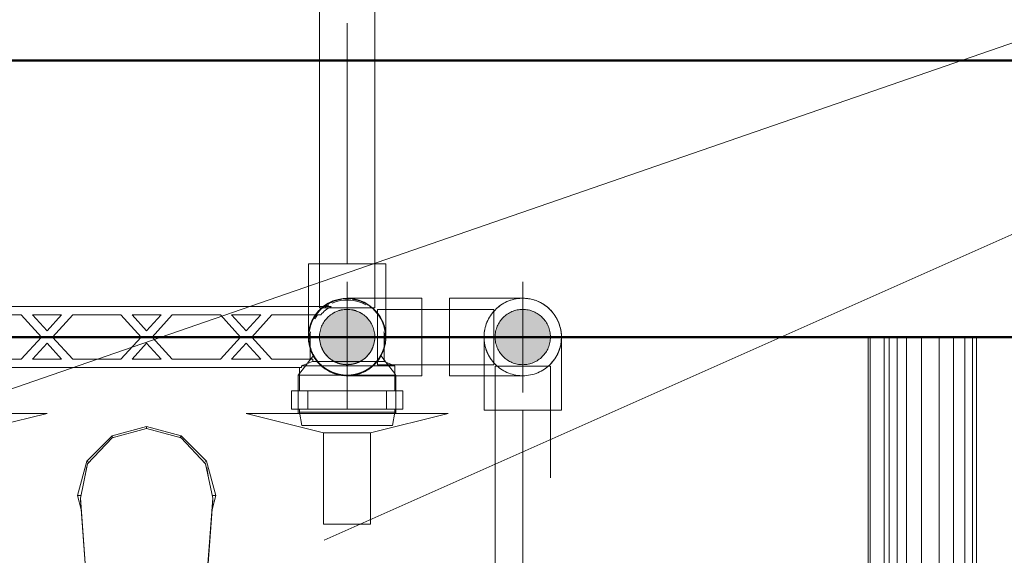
# Model space of a CAD drawing. Header units: millimetres. Extents: x 25471 to 48943, y 4737 to 38988.
# Tile 79 of 117: x 34623 to 34979, y 36749 to 36942. Entities that reach past the tile are written whole.
import ezdxf

# ---------------------------------------------------------------- set-up
doc = ezdxf.new("R2010")
doc.units = ezdxf.units.MM
for name, pattern in [('ADSK_Осевая', [700, 500, -100, 0, -100]), ('ADSK_Скрыто', [300, 150, -150]), ('ADSK_Штриховая_ш3 п1_5', [225, 150, -75])]:
    doc.linetypes.add(name, pattern=pattern)
for name, color, linetype, lineweight in [('A-DETL-____-HDLN', 90, 'ADSK_Скрыто', 9), ('A-DETL-____-MBND', 5, 'ADSK_Штриховая_ш3 п1_5', 20), ('A-WALL-____-MCUT', 113, 'Continuous', 50), ('A-WALL-____-OTLN', 113, 'Continuous', 20), ('M-EQPM-____-OTLN', 50, 'Continuous', 20), ('P-PIPE-____-CNTR', 3, 'ADSK_Осевая', 20), ('P-PIPE-____-IDEN', 2, 'Continuous', 20), ('P-PIPE-____-OTLN', 3, 'Continuous', 20)]:
    doc.layers.add(name, color=color, linetype=linetype, lineweight=lineweight)

# ---------------------------------------------------------------- blocks, each defined once
blk = doc.blocks.new('Прямая форма - V line-609016-В_Этаж 01_Водопровод')
at = {"layer": 'M-EQPM-____-OTLN', "color": 9}
for p, q in [((260.87, 0), (260.87, -183.24)), ((260.84, -183.27), (260.84, 0)), ((261.6, -183.27), (261.6, 0)), ((266.64, -183.27), (266.64, 0)), ((268.48, -183.27), (268.48, 0)), ((271.3, -183.27), (271.3, 0)), ((274.68, -183.27), (274.68, 0)), ((280.15, -183.27), (280.15, 0)), ((286.45, -183.27), (286.45, 0)), ((291.73, -183.27), (291.73, 0)), ((295.82, -183.27), (295.82, 0)), ((298.6, -183.27), (298.6, 0)), ((299.99, -183.27), (299.99, 0)), ((0, -32.32), (-12.5, -35.67)), ((0, -33.04), (-12.47, -36.48)), ((0, -33.04), (0, -32.32)), ((12.5, -35.67), (0, -32.32)), ((12.47, -36.48), (0, -33.04)), ((-12.5, -35.67), (-21.65, -44.82)), ((-12.47, -36.48), (-21.3, -45.8)), ((-12.5, -35.67), (-12.03, -36.48)), ((12.03, -36.48), (12.5, -35.67)), ((21.3, -45.79), (12.47, -36.48)), ((12.5, -35.67), (21.65, -44.82)), ((-25, -57.32), (-21.65, -44.82)), ((-23.89, -58.26), (-21.3, -45.8)), ((-21.65, -44.82), (-20.82, -45.3)), ((21.65, -44.82), (20.82, -45.3)), ((23.89, -58.26), (21.3, -45.79)), ((21.65, -44.82), (25, -57.32)), ((-21.73, -47.12), (-22.2, -50.13)), ((22.2, -50.13), (21.73, -47.12)), ((-23.65, -62.37), (-25, -57.32)), ((-25, -57.32), (-23.7, -57.32)), ((-23.89, -59.01), (-23.89, -58.26)), ((-20.95, -98.41), (-23.89, -58.26)), ((-23.89, -59.01), (-20.95, -99.15)), ((20.95, -98.41), (23.89, -58.26)), ((23.89, -59.01), (20.95, -99.15)), ((25, -57.32), (23.65, -62.37)), ((25, -57.32), (23.7, -57.32)), ((23.89, -59.01), (23.89, -58.26))]:
    blk.add_line(p, q, dxfattribs=at)
blk = doc.blocks.new('Прямая форма - FU - 054-609017-В_Этаж 01_Водопровод')
blk.add_blockref('Прямая форма - V line-609016-В_Этаж 01_Водопровод', (0, 0))
blk = doc.blocks.new('Прямая форма - V line-609353-В_Этаж 01_Водопровод')
at = {"layer": 'A-WALL-____-MCUT', "color": 253}
for p, q in [((2560, 0), (560, 0)), ((560, -100), (2560, -100))]:
    blk.add_line(p, q, dxfattribs=at)
blk = doc.blocks.new('Прямая форма - SW - 005-609354-В_Этаж 01_Водопровод')
blk.add_blockref('Прямая форма - V line-609353-В_Этаж 01_Водопровод', (0, 0))
blk = doc.blocks.new('V line_ifc_RVT-1-В_Этаж 01_Водопровод')
at = {"layer": 'A-WALL-____-OTLN', "color": 9, "lineweight": 20}
blk.add_blockref('Прямая форма - SW - 005-609354-В_Этаж 01_Водопровод', (33503.24, 36927.63), dxfattribs=at)
at = {"layer": 'M-EQPM-____-OTLN', "color": 9, "lineweight": 20}
blk.add_blockref('Прямая форма - FU - 054-609017-В_Этаж 01_Водопровод', (34669.08, 36827.63), dxfattribs=at)
blk = doc.blocks.new('VTp_724_0 Водорозетка двойная - VTp_724_0-1631685-В_Этаж 01_Водопровод')
at = {"layer": 'A-DETL-____-HDLN'}
for p, q in [((-67.82, 8.8), (-77.18, 8.8)), ((77.19, 8.8), (67.82, 8.8))]:
    blk.add_line(p, q, dxfattribs=at)
at = {"layer": 'M-EQPM-____-OTLN'}
for p, q in [((-88.85, 32), (-89.75, 27.2)), ((-56.15, 32), (-88.85, 32)), ((-55.25, 27.2), (-56.15, 32)), ((56.15, 32), (55.25, 27.2)), ((88.85, 32), (56.15, 32)), ((89.75, 27.2), (88.85, 32)), ((-92.58, 26.1), (-86.7, 26.1)), ((-92.58, 19.4), (-92.58, 26.1)), ((-89.75, 27.2), (-89.75, 26.1)), ((-55.25, 27.2), (-89.75, 27.2)), ((-86.7, 26.1), (-72.5, 26.1)), ((-86.7, 19.4), (-86.7, 26.1)), ((-72.5, 26.1), (-58.3, 26.1)), ((-72.5, 19.4), (-72.5, 26.1)), ((-58.3, 26.1), (-52.42, 26.1)), ((-58.3, 26.1), (-58.3, 19.4)), ((-55.25, 26.1), (-55.25, 27.2)), ((-52.42, 19.4), (-52.42, 26.1)), ((52.42, 26.1), (58.3, 26.1)), ((52.42, 19.4), (52.42, 26.1)), ((55.25, 27.2), (55.25, 26.1)), ((89.75, 27.2), (55.25, 27.2)), ((58.3, 26.1), (72.5, 26.1)), ((58.3, 19.4), (58.3, 26.1)), ((72.5, 26.1), (86.7, 26.1)), ((72.5, 19.4), (72.5, 26.1)), ((86.7, 26.1), (92.58, 26.1)), ((86.7, 26.1), (86.7, 19.4)), ((89.75, 26.1), (89.75, 27.2)), ((92.58, 19.4), (92.58, 26.1)), ((-86.7, 19.4), (-92.58, 19.4)), ((-89.75, 19.4), (-89.75, 10.4)), ((-72.5, 19.4), (-86.7, 19.4)), ((-58.3, 19.4), (-72.5, 19.4)), ((-52.42, 19.4), (-58.3, 19.4)), ((-55.25, 11), (-55.25, 19.4)), ((58.3, 19.4), (52.42, 19.4)), ((55.25, 19.4), (55.25, 11)), ((72.5, 19.4), (58.3, 19.4)), ((86.7, 19.4), (72.5, 19.4)), ((92.58, 19.4), (86.7, 19.4)), ((89.75, 10.4), (89.75, 19.4)), ((55.99, 11), (-55.99, 11)), ((-55.99, 11), (-55.99, 10.4)), ((55.99, 10.4), (55.99, 11)), ((-89.75, 10.4), (-85.9, 8.8)), ((-55.99, 10.4), (-89.75, 10.4)), ((-85.9, 8.8), (-85.9, 0)), ((-77.23, 8.8), (-85.9, 8.8)), ((-60.07, 8.8), (-67.77, 8.8)), ((-60.07, 8.8), (-60.07, 8)), ((-60.07, 8), (-45.3, 8)), ((-59.1, 0), (-59.1, 8)), ((-45.3, 8), (-38.02, 0)), ((-36, 2.23), (-41.25, 8)), ((-41.25, 8), (-30.75, 8)), ((-30.75, 8), (-36, 2.23)), ((-33.98, 0), (-26.7, 8)), ((-26.7, 8), (-9.3, 8)), ((-9.3, 8), (-2.02, 0)), ((0, 2.23), (-5.25, 8)), ((-5.25, 8), (5.25, 8)), ((5.25, 8), (0, 2.23)), ((2.02, 0), (9.3, 8)), ((9.3, 8), (26.7, 8)), ((26.7, 8), (33.98, 0)), ((30.75, 8), (41.25, 8)), ((36, 2.23), (30.75, 8)), ((41.25, 8), (36, 2.23)), ((38.02, 0), (45.3, 8)), ((45.3, 8), (60.07, 8)), ((89.75, 10.4), (55.99, 10.4)), ((59.1, 8), (59.1, 0)), ((67.77, 8.8), (60.07, 8.8)), ((60.07, 8), (60.07, 8.8)), ((85.9, 8.8), (77.23, 8.8)), ((85.9, 8.8), (89.75, 10.4)), ((85.9, 0), (85.9, 8.8)), ((-38.02, 0), (-45.3, -8)), ((-41.25, -8), (-36, -2.23)), ((-36, -2.23), (-30.75, -8)), ((-26.7, -8), (-33.98, 0)), ((-2.02, 0), (-9.3, -8)), ((-5.25, -8), (0, -2.23)), ((0, -2.23), (5.25, -8)), ((9.3, -8), (2.02, 0)), ((33.98, 0), (26.7, -8)), ((30.75, -8), (36, -2.23)), ((36, -2.23), (41.25, -8)), ((45.3, -8), (38.02, 0)), ((-45.3, -8), (-62.98, -8)), ((-30.75, -8), (-41.25, -8)), ((-9.3, -8), (-26.7, -8)), ((5.25, -8), (-5.25, -8)), ((26.7, -8), (9.3, -8)), ((41.25, -8), (30.75, -8)), ((62.98, -8), (45.3, -8)), ((-66.71, -11), (66.71, -11))]:
    blk.add_line(p, q, dxfattribs=at)
for centre, radius, start, end in [((-212.07, 402.15), 421.7, 291.1285, 291.7236), ((212.07, 402.15), 421.7, 248.2764, 248.8715), ((-72.5, 0), 13.4, 180, 188.2152), ((-72.5, 0), 13.4, 351.8321, 360), ((-72.5, 0), 13.4, 352.5609, 0), ((72.5, 0), 13.4, 180, 187.4391), ((72.5, 0), 13.4, 180, 188.1679), ((72.5, 0), 13.4, 351.7848, 0), ((-72.5, 0), 13.4, 323.0818, 328.7777), ((-72.5, 0), 13.4, 323.3436, 330.7909), ((72.5, 0), 13.4, 209.2091, 216.6564), ((72.5, 0), 13.4, 211.2223, 216.9182), ((-72.5, 0), 13.4, 322.9736, 327.3258), ((72.5, 0), 13.4, 212.6742, 217.0264), ((-72.5, 0), 13.4, 240, 293.6489), ((-72.5, 0), 13.4, 300, 306.3065), ((72.5, 0), 13.4, 233.6935, 243.1064), ((72.5, 0), 13.4, 246.3511, 288.109)]:
    blk.add_arc(centre, radius, start, end, dxfattribs=at)
for points in [[(-62.98, -8), (-63.51, -8.62), (-64.66, -9.75), (-65.99, -10.62), (-66.71, -11)], [(66.71, -11), (65.99, -10.62), (64.66, -9.75), (63.51, -8.62), (62.98, -8)]]:
    blk.add_open_spline(points, degree=3, dxfattribs=at)
blk = doc.blocks.new('ADSK_Полипропилен_Отвод - Универсальный-V65-В_Этаж 01_Водопровод')
at = {"layer": 'A-DETL-____-HDLN', "color": 140}
for p, q in [((34727.58, 36838.59), (34727.58, 36827.64)), ((34755.58, 36828.02), (34755.58, 36841.59))]:
    blk.add_line(p, q, dxfattribs=at)
at = {"layer": 'A-DETL-____-HDLN', "color": 140, "flags": 128}
for points in [[(34727.81, 36825.11), (34727.72, 36825.66), (34727.65, 36826.22), (34727.6, 36826.77)], [(34755.53, 36826.52), (34755.48, 36825.96), (34755.4, 36825.4), (34755.3, 36824.85)], [(34729.04, 36821.4), (34728.8, 36821.91), (34728.58, 36822.42), (34728.39, 36822.95)], [(34754.87, 36823.23), (34754.68, 36822.7), (34754.47, 36822.18), (34754.24, 36821.67)], [(34730.88, 36818.6), (34730.53, 36819.03), (34730.2, 36819.48), (34729.88, 36819.94)], [(34733.8, 36816), (34733.34, 36816.32), (34732.89, 36816.65), (34732.46, 36817.01)], [(34750.92, 36817.21), (34750.5, 36816.84), (34750.06, 36816.5), (34749.61, 36816.17)], [(34753.13, 36819.73), (34752.81, 36819.27), (34752.46, 36818.83), (34752.1, 36818.4)], [(34736.79, 36814.48), (34736.26, 36814.68), (34735.75, 36814.91), (34735.36, 36815.09)], [(34740.61, 36813.67), (34740.05, 36813.72), (34739.5, 36813.79), (34738.94, 36813.89)], [(34743.96, 36813.84), (34743.4, 36813.75), (34742.85, 36813.69)], [(34747.68, 36815.03), (34747.17, 36814.8), (34746.65, 36814.59), (34746.12, 36814.39)]]:
    blk.add_lwpolyline(points, dxfattribs=at)
at = {"layer": 'A-DETL-____-HDLN', "color": 140}
for radius, start, end in [(14, 127.9149, 195), (10, 0, 180), (10, 180, 240), (10, 300, 0), (14, 195, 195.7867), (14, 344.2133, 345), (14, 196.8509, 210), (14, 210, 270), (14, 270, 343.1492), (10, 240, 241.3927), (10, 242.3684, 255), (10, 255, 285), (10, 285, 297.6354), (10, 298.5979, 300)]:
    blk.add_arc((34741.58, 36827.64), radius, start, end, dxfattribs=at)
for points, knots in [([(34731.94, 36837.79), (34731.75, 36837.61), (34731.39, 36837.24), (34730.71, 36836.48), (34730.26, 36835.89), (34729.98, 36835.48)], [0.4285714, 0.4285714, 0.4285714, 0.4285714, 0.4642857, 0.5, 0.5714286, 0.5714286, 0.5714286, 0.5714286]), ([(34729.13, 36834.04), (34728.94, 36833.68), (34728.61, 36832.95), (34728.34, 36832.21), (34728.22, 36831.83)], [0.6543136, 0.6543136, 0.6543136, 0.6543136, 0.7142857, 0.7758908, 0.7758908, 0.7758908, 0.7758908]), ([(34754.78, 36832.3), (34754.7, 36832.52), (34754.53, 36832.96), (34754.34, 36833.38), (34754.25, 36833.59)], [0.24963562, 0.24963562, 0.24963562, 0.24963562, 0.28571429, 0.32083663, 0.32083663, 0.32083663, 0.32083663])]:
    blk.add_open_spline(points, degree=3, knots=knots, dxfattribs=at)
for points in [[(34753.17, 36835.48), (34753.03, 36835.68), (34752.89, 36835.89), (34752.74, 36836.08)], [(34727.84, 36830.32), (34727.66, 36829.43), (34727.58, 36828.53), (34727.58, 36827.64)], [(34755.5, 36829.08), (34755.46, 36829.49), (34755.4, 36829.91), (34755.32, 36830.32)]]:
    blk.add_open_spline(points, degree=3, dxfattribs=at)
at = {"layer": 'A-DETL-____-MBND', "color": 150}
for p, q in [((34727.58, 36854.14), (34727.58, 36838.64)), ((34741.58, 36854.14), (34727.58, 36854.14)), ((34755.58, 36854.14), (34741.58, 36854.14)), ((34755.58, 36841.64), (34755.58, 36854.14))]:
    blk.add_line(p, q, dxfattribs=at)
blk.add_open_spline([(34752.64, 36836.21), (34752.52, 36836.37), (34752.33, 36836.61), (34752.12, 36836.84), (34752.05, 36836.93)], degree=3, knots=[0.47187711, 0.47187711, 0.47187711, 0.47187711, 0.5, 0.51587688, 0.51587688, 0.51587688, 0.51587688], dxfattribs=at)
blk = doc.blocks.new('PP-R Вентиль с хромированной рукояткой Белый - PP-R Вентиль с хромированной рукояткой Белый-1646104-В_Этаж 01_Водопровод')
at = {"layer": 'A-DETL-____-HDLN', "color": 140}
for p, q in [((34729.44, 36820.97), (34727.27, 36818.16)), ((34754.93, 36819.4), (34753.71, 36820.97)), ((34727.15, 36818), (34724.38, 36814.42)), ((34755.49, 36818.68), (34755.03, 36819.27)), ((34758.78, 36814.42), (34755.61, 36818.52)), ((34724.28, 36814.29), (34723.93, 36813.84)), ((34741.58, 36813.84), (34724.2, 36813.84)), ((34759.23, 36813.84), (34741.58, 36813.84)), ((34759.23, 36813.84), (34758.88, 36814.29)), ((34759.23, 36813.68), (34759.23, 36813.84)), ((34723.93, 36808.19), (34723.93, 36801.58)), ((34759.23, 36801.58), (34759.23, 36808.19)), ((34758.8, 36800.04), (34724.45, 36800.04))]:
    blk.add_line(p, q, dxfattribs=at)
for radius, start, end in [(13.8, 121.7256, 135), (13.8, 97.3449, 120.621), (13.8, 90, 95.7116), (13.8, 84.2884, 90), (13.8, 45, 82.6551), (13.8, 135, 172.6551), (10, 0, 180), (13.8, 7.3449, 45), (13.8, 174.744, 180), (13.8, 180, 183.901), (10, 180, 0), (13.8, 0, 5.7116), (13.8, 356.099, 0), (13.8, 185.0056, 225), (13.8, 308.3474, 354.9944), (13.8, 225, 231.6584), (13.8, 232.6353, 307.3592)]:
    blk.add_arc((34741.58, 36827.64), radius, start, end, dxfattribs=at)
for points, knots in [([(34729.6, 36820.78), (34729.56, 36820.85), (34729.51, 36820.95), (34729.48, 36821), (34729.51, 36820.95), (34729.62, 36820.75), (34729.88, 36820.3), (34730.28, 36819.7), (34730.76, 36819.05), (34731.37, 36818.32), (34732.16, 36817.54), (34732.72, 36817.05), (34733.2, 36816.66), (34733.72, 36816.28), (34734.42, 36815.82), (34735.21, 36815.38), (34735.89, 36815.06), (34736.43, 36814.83), (34736.99, 36814.62), (34737.77, 36814.36), (34739.22, 36813.99), (34740.61, 36813.84), (34741.58, 36813.84)], [0.4444444, 0.4444444, 0.4444444, 0.4444444, 0.4722222, 0.5, 0.5277778, 0.5555556, 0.6111111, 0.6388889, 0.6666667, 0.7222222, 0.75, 0.7777778, 0.7916667, 0.8055556, 0.8333333, 0.8611111, 0.875, 0.8888889, 0.9027778, 0.9166667, 0.9444444, 1, 1, 1, 1]), ([(34741.58, 36813.84), (34742.55, 36813.84), (34743.93, 36813.99), (34745.39, 36814.36), (34746.17, 36814.62), (34746.73, 36814.83), (34747.26, 36815.06), (34747.94, 36815.38), (34748.73, 36815.82), (34749.43, 36816.28), (34749.95, 36816.66), (34750.44, 36817.05), (34751, 36817.54), (34751.78, 36818.32), (34752.39, 36819.05), (34752.87, 36819.7), (34753.28, 36820.3), (34753.54, 36820.75), (34753.65, 36820.95), (34753.68, 36821), (34753.65, 36820.95), (34753.59, 36820.85), (34753.55, 36820.78)], [0, 0, 0, 0, 0.0555556, 0.0833333, 0.0972222, 0.1111111, 0.125, 0.1388889, 0.1666667, 0.1944444, 0.2083333, 0.2222222, 0.25, 0.2777778, 0.3333333, 0.3611111, 0.3888889, 0.4444444, 0.4722222, 0.5, 0.5277778, 0.5555556, 0.5555556, 0.5555556, 0.5555556]), ([(34738.82, 36814.11), (34738.39, 36814.2), (34737.77, 36814.36), (34736.98, 36814.62), (34736.61, 36814.76), (34736.43, 36814.83)], [0.05555556, 0.05555556, 0.05555556, 0.05555556, 0.08333333, 0.09722222, 0.11111111, 0.11111111, 0.11111111, 0.11111111]), ([(34746.73, 36814.83), (34746.54, 36814.76), (34746.17, 36814.62), (34745.39, 36814.36), (34744.76, 36814.2), (34744.33, 36814.11)], [0.88888889, 0.88888889, 0.88888889, 0.88888889, 0.90277778, 0.91666667, 0.94444444, 0.94444444, 0.94444444, 0.94444444])]:
    blk.add_open_spline(points, degree=3, knots=knots, dxfattribs=at)
at = {"layer": 'P-PIPE-____-OTLN', "color": 150}
for p, q in [((34723.93, 36813.84), (34723.93, 36808.24)), ((34724.2, 36813.84), (34723.93, 36813.84)), ((34759.23, 36808.24), (34759.23, 36813.64)), ((34705.08, 36800.04), (34733.08, 36793.04)), ((34724.4, 36800.04), (34705.08, 36800.04)), ((34723.93, 36801.54), (34723.93, 36800.04)), ((34750.08, 36793.04), (34778.08, 36800.04)), ((34778.08, 36800.04), (34758.84, 36800.04)), ((34759.23, 36800.04), (34759.23, 36801.54)), ((34733.08, 36793.04), (34733.08, 36760.04)), ((34750.08, 36793.04), (34733.08, 36793.04)), ((34750.08, 36760.04), (34750.08, 36793.04)), ((34733.08, 36760.04), (34750.08, 36760.04))]:
    blk.add_line(p, q, dxfattribs=at)
blk = doc.blocks.new('PP-R Вентиль с хромированной рукояткой Белый - PP-R Вентиль с хромированной рукояткой Белый-V68-В_Этаж 01_Водопровод')
at = {"layer": 'A-DETL-____-HDLN', "color": 210}
for p, q in [((34584.44, 36820.97), (34583.23, 36819.4)), ((34610.89, 36818.16), (34608.71, 36820.97)), ((34582.54, 36818.52), (34579.38, 36814.42)), ((34583.13, 36819.27), (34582.67, 36818.68)), ((34613.78, 36814.42), (34611.01, 36818)), ((34579.28, 36814.29), (34578.93, 36813.84)), ((34578.93, 36813.84), (34578.93, 36813.68)), ((34596.58, 36813.84), (34578.93, 36813.84)), ((34613.96, 36813.84), (34596.58, 36813.84)), ((34614.23, 36813.84), (34613.88, 36814.29)), ((34578.93, 36808.19), (34578.93, 36801.58)), ((34614.23, 36801.58), (34614.23, 36808.19)), ((34613.8, 36800.04), (34579.45, 36800.04))]:
    blk.add_line(p, q, dxfattribs=at)
for radius, start, end in [(13.8, 97.3487, 135), (13.8, 90, 95.7155), (13.8, 84.2845, 90), (13.8, 59.3765, 82.6512), (13.8, 45, 58.2719), (13.8, 135, 172.6546), (10, 0, 180), (13.8, 7.3454, 45), (13.8, 174.2879, 180), (13.8, 180, 183.901), (10, 180, 0), (13.8, 0, 5.2564), (13.8, 356.099, 0), (13.8, 185.0056, 225), (13.8, 308.3391, 354.9944), (13.8, 225, 231.6555), (13.8, 232.6435, 307.3622)]:
    blk.add_arc((34596.58, 36827.64), radius, start, end, dxfattribs=at)
for points, knots in [([(34584.6, 36820.78), (34584.56, 36820.85), (34584.51, 36820.95), (34584.48, 36821), (34584.51, 36820.95), (34584.62, 36820.75), (34584.88, 36820.3), (34585.28, 36819.7), (34585.76, 36819.05), (34586.37, 36818.32), (34587.16, 36817.54), (34587.72, 36817.05), (34588.2, 36816.66), (34588.72, 36816.28), (34589.42, 36815.82), (34590.21, 36815.38), (34590.89, 36815.06), (34591.43, 36814.83), (34591.99, 36814.62), (34592.77, 36814.36), (34594.22, 36813.99), (34595.61, 36813.84), (34596.58, 36813.84)], [0.4444444, 0.4444444, 0.4444444, 0.4444444, 0.4722222, 0.5, 0.5277778, 0.5555556, 0.6111111, 0.6388889, 0.6666667, 0.7222222, 0.75, 0.7777778, 0.7916667, 0.8055556, 0.8333333, 0.8611111, 0.875, 0.8888889, 0.9027778, 0.9166667, 0.9444444, 1, 1, 1, 1]), ([(34596.58, 36813.84), (34597.55, 36813.84), (34598.93, 36813.99), (34600.39, 36814.36), (34601.17, 36814.62), (34601.73, 36814.83), (34602.26, 36815.06), (34602.94, 36815.38), (34603.73, 36815.82), (34604.43, 36816.28), (34604.95, 36816.66), (34605.44, 36817.05), (34606, 36817.54), (34606.78, 36818.32), (34607.39, 36819.05), (34607.87, 36819.7), (34608.28, 36820.3), (34608.54, 36820.75), (34608.65, 36820.95), (34608.68, 36821), (34608.65, 36820.95), (34608.59, 36820.85), (34608.55, 36820.78)], [0, 0, 0, 0, 0.0555556, 0.0833333, 0.0972222, 0.1111111, 0.125, 0.1388889, 0.1666667, 0.1944444, 0.2083333, 0.2222222, 0.25, 0.2777778, 0.3333333, 0.3611111, 0.3888889, 0.4444444, 0.4722222, 0.5, 0.5277778, 0.5555556, 0.5555556, 0.5555556, 0.5555556]), ([(34593.82, 36814.11), (34593.39, 36814.2), (34592.77, 36814.36), (34591.98, 36814.62), (34591.61, 36814.76), (34591.43, 36814.83)], [0.05555556, 0.05555556, 0.05555556, 0.05555556, 0.08333333, 0.09722222, 0.11111111, 0.11111111, 0.11111111, 0.11111111]), ([(34601.73, 36814.83), (34601.54, 36814.76), (34601.17, 36814.62), (34600.39, 36814.36), (34599.76, 36814.2), (34599.33, 36814.11)], [0.88888889, 0.88888889, 0.88888889, 0.88888889, 0.90277778, 0.91666667, 0.94444444, 0.94444444, 0.94444444, 0.94444444])]:
    blk.add_open_spline(points, degree=3, knots=knots, dxfattribs=at)
at = {"layer": 'P-PIPE-____-OTLN', "color": 220}
for p, q in [((34578.93, 36813.64), (34578.93, 36808.24)), ((34614.23, 36813.84), (34613.96, 36813.84)), ((34614.23, 36808.24), (34614.23, 36813.84)), ((34560.08, 36800.04), (34588.08, 36793.04)), ((34579.4, 36800.04), (34560.08, 36800.04)), ((34578.93, 36801.54), (34578.93, 36800.04)), ((34605.08, 36793.04), (34633.08, 36800.04)), ((34633.08, 36800.04), (34613.84, 36800.04)), ((34614.23, 36800.04), (34614.23, 36801.54)), ((34588.08, 36793.04), (34588.08, 36760.04)), ((34605.08, 36793.04), (34588.08, 36793.04)), ((34605.08, 36760.04), (34605.08, 36793.04)), ((34588.08, 36760.04), (34605.08, 36760.04))]:
    blk.add_line(p, q, dxfattribs=at)
blk = doc.blocks.new('ADSK_Полипропилен_Отвод - Универсальный-V69-В_Этаж 01_Водопровод')
at = {"layer": 'A-DETL-____-HDLN', "color": 140}
for p, q in [((34791.06, 36827.64), (34791.06, 36813.79)), ((34815.06, 36827.64), (34795.06, 36827.64))]:
    blk.add_line(p, q, dxfattribs=at)
at = {"layer": 'A-DETL-____-HDLN', "color": 140, "flags": 128}
for points in [[(34795.72, 36838.06), (34796.14, 36838.43), (34796.58, 36838.77), (34797.03, 36839.1)], [(34798.96, 36840.24), (34799.47, 36840.47), (34799.99, 36840.68), (34800.51, 36840.88)], [(34802.68, 36841.43), (34803.23, 36841.52), (34803.79, 36841.58)], [(34793.51, 36835.54), (34793.83, 36836), (34794.17, 36836.44), (34794.53, 36836.87)], [(34791.77, 36832.04), (34791.96, 36832.57), (34792.17, 36833.09), (34792.39, 36833.6)], [(34791.1, 36828.75), (34791.16, 36829.31), (34791.24, 36829.87), (34791.34, 36830.42)], [(34818.83, 36830.16), (34818.92, 36829.61), (34818.99, 36829.06), (34819.03, 36828.5)]]:
    blk.add_lwpolyline(points, dxfattribs=at)
at = {"layer": 'A-DETL-____-HDLN', "color": 140}
for radius, start, end in [(14, 91.5599, 268.4401), (10, 0, 180), (10, 180, 0), (14, 0, 10.6531)]:
    blk.add_arc((34805.06, 36827.64), radius, start, end, dxfattribs=at)
blk.add_open_spline([(34791.32, 36824.95), (34791.15, 36825.84), (34791.06, 36826.73), (34791.06, 36827.64)], degree=3, dxfattribs=at)
for points, knots in [([(34792.61, 36821.23), (34792.43, 36821.59), (34792.09, 36822.32), (34791.82, 36823.06), (34791.7, 36823.44)], [0.6543136, 0.6543136, 0.6543136, 0.6543136, 0.7142857, 0.7758908, 0.7758908, 0.7758908, 0.7758908]), ([(34795.43, 36817.48), (34795.24, 36817.65), (34794.87, 36818.02), (34794.19, 36818.79), (34793.74, 36819.38), (34793.47, 36819.79)], [0.4285714, 0.4285714, 0.4285714, 0.4285714, 0.4642857, 0.5, 0.5714286, 0.5714286, 0.5714286, 0.5714286])]:
    blk.add_open_spline(points, degree=3, knots=knots, dxfattribs=at)
at = {"layer": 'A-DETL-____-MBND', "color": 150}
for p, q in [((34819.06, 36801.14), (34819.06, 36827.64)), ((34791.06, 36813.74), (34791.06, 36801.14)), ((34791.06, 36801.14), (34805.06, 36801.14)), ((34805.06, 36801.14), (34819.06, 36801.14))]:
    blk.add_line(p, q, dxfattribs=at)
at = {"layer": 'A-DETL-____-MBND', "color": 150, "flags": 128}
for points in [[(34806.03, 36841.6), (34806.59, 36841.55), (34807.14, 36841.48), (34807.69, 36841.39)], [(34809.85, 36840.79), (34810.37, 36840.59), (34810.89, 36840.37), (34811.39, 36840.12)], [(34812.84, 36839.27), (34813.3, 36838.95), (34813.75, 36838.62), (34814.18, 36838.26)], [(34815.75, 36836.67), (34816.11, 36836.24), (34816.44, 36835.79), (34816.56, 36835.62)], [(34817.59, 36833.87), (34817.83, 36833.36), (34818.05, 36832.85), (34818.25, 36832.32)]]:
    blk.add_lwpolyline(points, dxfattribs=at)
at = {"layer": 'A-DETL-____-MBND', "color": 150}
for start, end in [(10.8567, 90), (270, 0)]:
    blk.add_arc((34805.06, 36827.64), 14, start, end, dxfattribs=at)
blk.add_open_spline([(34819.06, 36827.64), (34819.06, 36826.73), (34818.97, 36825.84), (34818.8, 36824.95)], degree=3, dxfattribs=at)
for points, knots in [([(34818.42, 36823.44), (34818.3, 36823.06), (34818.03, 36822.32), (34817.69, 36821.59), (34817.51, 36821.23)], [0.2241092, 0.2241092, 0.2241092, 0.2241092, 0.2857143, 0.3456864, 0.3456864, 0.3456864, 0.3456864]), ([(34816.57, 36819.67), (34816.46, 36819.51), (34816.2, 36819.15), (34815.76, 36818.59), (34815.25, 36818.02), (34814.88, 36817.65), (34814.69, 36817.48)], [0.4356984, 0.4356984, 0.4356984, 0.4356984, 0.4642857, 0.5, 0.5357143, 0.5714286, 0.5714286, 0.5714286, 0.5714286])]:
    blk.add_open_spline(points, degree=3, knots=knots, dxfattribs=at)
blk = doc.blocks.new('ADSK_Полипропилен_Отвод - Универсальный-V79-В_Этаж 01_Водопровод')
at = {"layer": 'A-DETL-____-HDLN', "color": 140}
blk.add_line((34805.06, 36837.59), (34805.06, 36817.68), dxfattribs=at)
at = {"layer": 'P-PIPE-____-OTLN', "color": 150}
for p, q in [((34805.06, 36841.64), (34778.56, 36841.64)), ((34778.56, 36841.64), (34778.56, 36827.64)), ((34805.06, 36841.64), (34805.06, 36837.64)), ((34778.56, 36827.64), (34778.56, 36813.64)), ((34805.06, 36817.64), (34805.06, 36813.64)), ((34778.56, 36813.64), (34805.06, 36813.64))]:
    blk.add_line(p, q, dxfattribs=at)
for start, end in [(10.8567, 90), (270, 360)]:
    blk.add_arc((34805.06, 36827.64), 14, start, end, dxfattribs=at)

msp = doc.modelspace()

# ---------------------------------------------------------------- hatches: boundary and pattern name
at = {"layer": 'P-PIPE-____-OTLN'}
for points in [[(34741.58, 36817.64), (34744.17, 36817.98), (34746.58, 36818.97), (34748.65, 36820.56), (34750.24, 36822.64), (34751.24, 36825.05), (34751.5, 36828.23), (34751.24, 36830.22), (34750.24, 36832.64), (34748.65, 36834.71), (34746.58, 36836.3), (34744.17, 36837.29), (34741.58, 36837.64), (34738.99, 36837.29), (34735.36, 36835.36), (34734.51, 36834.71), (34732.92, 36832.64), (34731.66, 36828.23), (34731.58, 36827.64), (34731.92, 36825.05), (34732.92, 36822.64), (34735.36, 36819.91), (34736.58, 36818.97), (34738.99, 36817.98)], [(34741.58, 36817.64), (34744.17, 36817.98), (34746.58, 36818.97), (34748.65, 36820.56), (34750.24, 36822.64), (34751.24, 36825.05), (34751.5, 36828.23), (34751.24, 36830.22), (34750.24, 36832.64), (34748.65, 36834.71), (34746.58, 36836.3), (34744.17, 36837.29), (34741.58, 36837.64), (34738.99, 36837.29), (34735.36, 36835.36), (34734.51, 36834.71), (34732.92, 36832.64), (34731.66, 36828.23), (34731.58, 36827.64), (34731.92, 36825.05), (34732.92, 36822.64), (34735.36, 36819.91), (34736.58, 36818.97), (34738.99, 36817.98)], [(34805.06, 36817.64), (34807.65, 36817.98), (34810.06, 36818.97), (34812.13, 36820.56), (34813.72, 36822.64), (34814.72, 36825.05), (34814.98, 36828.23), (34814.72, 36830.22), (34813.72, 36832.64), (34812.13, 36834.71), (34810.06, 36836.3), (34807.65, 36837.29), (34805.06, 36837.64), (34802.47, 36837.29), (34800.06, 36836.3), (34797.99, 36834.71), (34796.4, 36832.64), (34795.4, 36830.22), (34795.06, 36827.64), (34795.4, 36825.05), (34796.4, 36822.64), (34797.99, 36820.56), (34800.32, 36818.87), (34802.47, 36817.98)]]:
    msp.add_hatch(color=256, dxfattribs=at).paths.add_polyline_path(points)

# ---------------------------------------------------------------- linework, layer by layer
at = {"layer": 'A-DETL-____-HDLN', "color": 140}
for p, q in [((34731.58, 36838.59), (34731.58, 36838.14)), ((34751.58, 36838.14), (34751.58, 36841.55)), ((34731.58, 36838.14), (34734.9, 36838.14)), ((34735.07, 36838.14), (34750.69, 36838.14)), ((34750.85, 36838.14), (34751.58, 36838.14)), ((34752.58, 36837.64), (34752.58, 36836.2)), ((34752.58, 36836.06), (34752.58, 36817.64)), ((34794.56, 36817.64), (34794.56, 36837.64)), ((34752.58, 36817.64), (34757.74, 36817.64)), ((34795.06, 36817.14), (34795.06, 36813.68)), ((34814.17, 36817.14), (34795.06, 36817.14)), ((34815.06, 36817.14), (34814.34, 36817.14)), ((34741.58, 36813.64), (34752.58, 36813.64)), ((34752.58, 36813.64), (34758.78, 36813.64))]:
    msp.add_line(p, q, dxfattribs=at)
for radius, start, end in [(14, 127.7841, 180), (10, 0, 180), (10, 115.3623, 121.7286), (10, 100.6714, 107.154), (10, 86.0254, 92.5745), (10, 71.4061, 77.9884), (10, 56.8039, 63.3926), (10, 42.2133, 48.783), (10, 28.2311, 33.6161), (14, 180, 195), (10, 180, 240), (10, 300, 0), (14, 195, 195.7867), (14, 344.2133, 345), (14, 196.8509, 210), (14, 210, 343.1492), (10, 311.217, 317.7867), (10, 326.3839, 331.7689), (10, 238.2714, 244.6377), (10, 240, 241.3927), (10, 242.3684, 255), (10, 252.846, 259.3286), (10, 255, 285), (10, 267.4255, 273.9747), (10, 282.0116, 288.5939), (10, 285, 297.6354), (10, 296.6074, 303.1961), (10, 298.5979, 300)]:
    msp.add_arc((34741.58, 36827.64), radius, start, end, dxfattribs=at)
at = {"layer": 'A-DETL-____-MBND', "color": 150}
for p, q in [((34731.58, 37182.14), (34731.58, 36838.64)), ((34751.58, 36841.6), (34751.58, 37182.14)), ((34741.58, 37166.14), (34741.58, 36854.14)), ((34815.06, 36101.74), (34815.06, 36817.14)), ((34795.06, 36813.64), (34795.06, 36101.74)), ((34805.06, 36801.14), (34805.06, 36245.9))]:
    msp.add_line(p, q, dxfattribs=at)
at = {"layer": 'P-PIPE-____-CNTR', "color": 150}
for p, q in [((34741.58, 36807.64), (34741.58, 36847.64)), ((34741.58, 36807.64), (34741.58, 36847.64)), ((34741.58, 36807.64), (34741.58, 36847.64)), ((34805.06, 36807.64), (34805.06, 36847.64)), ((34721.58, 36827.64), (34761.58, 36827.64)), ((34721.58, 36827.64), (34761.58, 36827.64)), ((34721.58, 36827.64), (34761.58, 36827.64)), ((34778.56, 36827.64), (34768.58, 36827.64)), ((34785.06, 36827.64), (34825.06, 36827.64))]:
    msp.add_line(p, q, dxfattribs=at)
at = {"layer": 'P-PIPE-____-IDEN'}
for p in [(34596.58, 36800.73), (34733.31, 36754.18)]:
    msp.add_line(p, (35679.7, 37175.08), dxfattribs=at)
at = {"layer": 'P-PIPE-____-OTLN', "color": 150}
for p, q in [((34752.58, 36841.64), (34741.58, 36841.64)), ((34768.58, 36841.64), (34752.58, 36841.64)), ((34768.58, 36827.64), (34768.58, 36841.64)), ((34794.56, 36837.64), (34752.58, 36837.64)), ((34768.58, 36813.64), (34768.58, 36827.64)), ((34757.86, 36817.64), (34794.56, 36817.64)), ((34758.83, 36813.64), (34768.58, 36813.64))]:
    msp.add_line(p, q, dxfattribs=at)
for start, end in [(0, 127.5804), (345, 0)]:
    msp.add_arc((34741.58, 36827.64), 14, start, end, dxfattribs=at)

# ---------------------------------------------------------------- block references
at = {"lineweight": 9}
msp.add_blockref('V line_ifc_RVT-1-В_Этаж 01_Водопровод', (0, 0), dxfattribs=at)
at = {"layer": 'A-DETL-____-HDLN', "color": 140}
for name in ['ADSK_Полипропилен_Отвод - Универсальный-V65-В_Этаж 01_Водопровод', 'PP-R Вентиль с хромированной рукояткой Белый - PP-R Вентиль с хромированной рукояткой Белый-1646104-В_Этаж 01_Водопровод', 'ADSK_Полипропилен_Отвод - Универсальный-V79-В_Этаж 01_Водопровод', 'ADSK_Полипропилен_Отвод - Универсальный-V69-В_Этаж 01_Водопровод']:
    msp.add_blockref(name, (0, 0), dxfattribs=at)
at = {"layer": 'A-DETL-____-HDLN', "color": 210}
msp.add_blockref('PP-R Вентиль с хромированной рукояткой Белый - PP-R Вентиль с хромированной рукояткой Белый-V68-В_Этаж 01_Водопровод', (0, 0), dxfattribs=at)
at = {"layer": 'A-DETL-____-HDLN', "rotation": 180.0000468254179}
msp.add_blockref('VTp_724_0 Водорозетка двойная - VTp_724_0-1631685-В_Этаж 01_Водопровод', (34669.08, 36827.64), dxfattribs=at)

doc.saveas('drawing.dxf')
